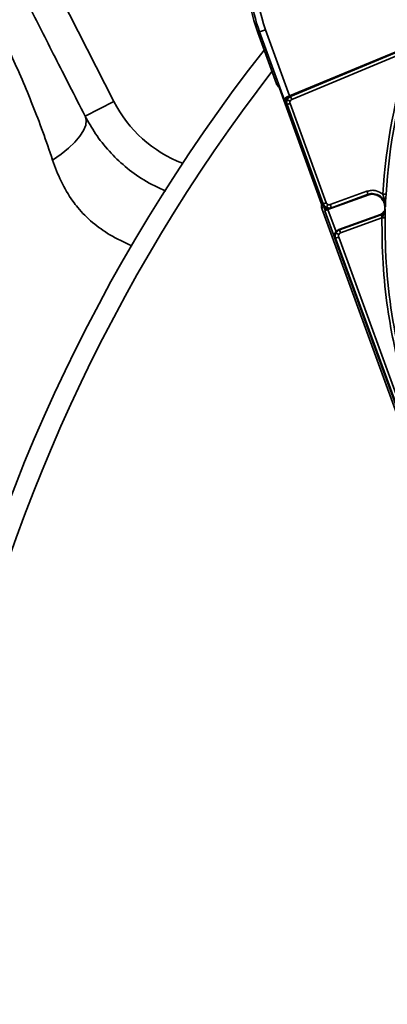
# Model space of a CAD drawing. Header units: millimetres. Extents: x -10540 to 6039, y -7467 to 6433.
# Tile 13 of 236: x -4641 to -4584, y -2035 to -1883. Entities that reach past the tile are written whole.
import ezdxf

# ---------------------------------------------------------------- set-up
doc = ezdxf.new("R2010")
doc.units = ezdxf.units.MM
doc.header["$LTSCALE"] = 8

msp = doc.modelspace()

# ---------------------------------------------------------------- linework, layer by layer
at = {"linetype": 'Continuous', "lineweight": 35}
for p, q in [((-4672.97, -1804.76), (-4626.82, -1895.34)), ((-4604.23, -1884.55), (-4603.29, -1884.21)), ((-4603.29, -1884.21), (-4599.56, -1894.46)), ((-4604.51, -1884.66), (-4604.23, -1884.55)), ((-4604.51, -1884.66), (-4601.62, -1892.6)), ((-4600.33, -1895.27), (-4604.23, -1884.55)), ((-4599.56, -1894.46), (-4580.34, -1886.49)), ((-4599.51, -1894.52), (-4580.53, -1886.59)), ((-4599.5, -1894.53), (-4580.53, -1886.6)), ((-4599.41, -1894.57), (-4580.47, -1886.65)), ((-4580.86, -1887.36), (-4599.22, -1895.03)), ((-4599.97, -1894.68), (-4587.27, -1889.41)), ((-4601.62, -1892.6), (-4601.35, -1892.72)), ((-4594.45, -1911.69), (-4601.35, -1892.72)), ((-4600.03, -1894.65), (-4599.97, -1894.68)), ((-4599.91, -1894.83), (-4599.97, -1894.68)), ((-4599.51, -1894.52), (-4599.86, -1894.76)), ((-4599.5, -1894.53), (-4599.41, -1894.57)), ((-4599.22, -1895.03), (-4599.41, -1894.57)), ((-4631.28, -1897.61), (-4626.82, -1895.34)), ((-4600.25, -1895.31), (-4600.33, -1895.27)), ((-4600.1, -1895.25), (-4600.25, -1895.31)), ((-4594.08, -1912.26), (-4600.25, -1895.31)), ((-4600.07, -1895.79), (-4599.63, -1896.98)), ((-4599.97, -1895.83), (-4600.06, -1895.79)), ((-4594.41, -1911.3), (-4600.06, -1895.79)), ((-4594.37, -1911.21), (-4599.97, -1895.83)), ((-4599.5, -1895.66), (-4593.9, -1911.04)), ((-4594.84, -1910.14), (-4594.42, -1911.31)), ((-4587.38, -1909.82), (-4594.08, -1912.26)), ((-4587.31, -1909.81), (-4593.62, -1912.11)), ((-4593.26, -1911.34), (-4587.58, -1909.27)), ((-4587.48, -1909.85), (-4593.13, -1911.9)), ((-4587.49, -1909.86), (-4593.13, -1911.91)), ((-4587.41, -1909.74), (-4593.09, -1911.81)), ((-4585.97, -1909.77), (-4586.44, -1909.64)), ((-4585.55, -1910), (-4585.97, -1909.77)), ((-4584.96, -1910.21), (-4585.11, -1909.71)), ((-4584.83, -1910.7), (-4584.96, -1910.21)), ((-4584.64, -1910.25), (-4584.68, -1910.79)), ((-4584.61, -1909.74), (-4584.64, -1910.25)), ((-4594.45, -1911.69), (-4594.57, -1911.95)), ((-4594.42, -1911.31), (-4594.18, -1911.68)), ((-4594.41, -1911.3), (-4594.37, -1911.21)), ((-4593.9, -1911.04), (-4594.37, -1911.21)), ((-4593.89, -1911.87), (-4594.08, -1912.26)), ((-4593.09, -1911.81), (-4593.13, -1911.9)), ((-4584.95, -1911), (-4584.93, -1911.05)), ((-4584.78, -1911.16), (-4584.92, -1910.74)), ((-4584.78, -1910.91), (-4584.83, -1910.7)), ((-4584.81, -1912.01), (-4584.81, -1911.8)), ((-4584.74, -1911.19), (-4584.78, -1910.91)), ((-4584.72, -1911.69), (-4584.78, -1911.16)), ((-4584.73, -1911.4), (-4584.74, -1911.19)), ((-4584.72, -1911.69), (-4584.73, -1911.4)), ((-4584.69, -1911.02), (-4584.7, -1911.26)), ((-4584.68, -1910.79), (-4584.69, -1911.02)), ((-4594.57, -1911.95), (-4560.04, -2006.82)), ((-4594.09, -1912.29), (-4594.08, -1912.26)), ((-4569.65, -1979.42), (-4594.09, -1912.29)), ((-4593.62, -1912.11), (-4592.37, -1915.54)), ((-4591.93, -1915.2), (-4585.46, -1912.85)), ((-4591.84, -1915.25), (-4585.39, -1912.9)), ((-4585.25, -1913.38), (-4591.66, -1915.72)), ((-4585.24, -1913.33), (-4585.39, -1912.9)), ((-4585.25, -1913.38), (-4584.75, -1913.39)), ((-4585.24, -1913.33), (-4584.92, -1912.68)), ((-4584.74, -1912.25), (-4584.74, -1912.54)), ((-4592.43, -1916.53), (-4592.53, -1916.48)), ((-4571.33, -1974.73), (-4592.53, -1916.48)), ((-4591.96, -1916.36), (-4592.43, -1916.53)), ((-4591.96, -1916.36), (-4570.81, -1974.47)), ((-4591.93, -1915.2), (-4591.84, -1915.25)), ((-4591.66, -1915.72), (-4591.84, -1915.25)), ((-4571.28, -1974.64), (-4592.43, -1916.53))]:
    msp.add_line(p, q, dxfattribs=at)
at = {"linetype": 'Continuous', "lineweight": 35, "flags": 128}
for points in [[(-4631.28, -1897.61), (-4631.11, -1898.25), (-4631.18, -1898.99), (-4631.51, -1899.82), (-4632.07, -1900.71), (-4632.86, -1901.65), (-4633.85, -1902.6), (-4635.01, -1903.53), (-4636.31, -1904.43)], [(-4587.49, -1909.86), (-4587.11, -1909.76), (-4586.78, -1909.74)], [(-4587.48, -1909.85), (-4587.44, -1909.79), (-4587.41, -1909.74)], [(-4584.72, -1911.69), (-4584.77, -1911.75), (-4584.8, -1911.8)], [(-4585.39, -1912.9), (-4585.43, -1912.87), (-4585.46, -1912.85)], [(-4584.81, -1911.94), (-4584.77, -1911.97), (-4584.73, -1911.99)]]:
    msp.add_lwpolyline(points, dxfattribs=at)
at = {"color": 4}
msp.add_circle((-4390.83, -2053.67), 496.89, dxfattribs=at)
at = {"linetype": 'Continuous', "lineweight": 35}
for centre, radius, start, end in [((-4580.67, -1875.98), 24.07, 181.3129, 200), ((-4580.67, -1875.98), 25.37, 188.1951, 200), ((-4580.67, -1875.98), 25.07, 186.7909, 200), ((-4390.83, -2053.67), 270, 141.9779, 194.7006), ((-4497.36, -1914.83), 87.9, 161.7894, 176.6597), ((-4497.36, -1914.83), 87.4, 161.7894, 176.6597), ((-4390.83, -2053.67), 267, 142.3808, 193.9026), ((-4599.78, -1895.14), 0.5, 112.5428, 199.9807), ((-4609, -1886.26), 20, 207, 249.0053), ((-4586.81, -1911.74), 2, 358.0188, 20), ((-4497.36, -1914.83), 87.4, 179.0563, 200)]:
    msp.add_arc(centre, radius, start, end, dxfattribs=at)
for centre, major_axis, ratio, start_param, end_param in [((-4600.68, -1892.26), (0.907, -0.423), 0.999695, 3.926839, 4.712389), ((-4599.12, -1895.45), (-0.916, 0.402), 0.999709, 5.521229, 7.045141), ((-4593.63, -1911.61), (-0.423, -0.907), 0.999695, 4.712389, 5.497939), ((-4593.47, -1910.96), (-0.423, -0.907), 0.999695, 5.497939, 7.068431)]:
    msp.add_ellipse(centre, major_axis=major_axis, ratio=ratio, start_param=start_param, end_param=end_param, dxfattribs=at)
for points, knots in [([(-4644.46, -1871.74), (-4643.01, -1874.58), (-4640.88, -1878.76), (-4638.06, -1884.29), (-4635.94, -1888.46), (-4633.7, -1892.86), (-4632.08, -1896.03), (-4631.28, -1897.61)], [0, 0, 0, 0, 0.347224, 0.50912, 0.670951, 0.835547, 1, 1, 1, 1]), ([(-4636.31, -1904.43), (-4636.82, -1902.94), (-4637.83, -1899.98), (-4639.42, -1895.85), (-4641.05, -1891.91), (-4643.49, -1886.37), (-4645.48, -1882.19), (-4646.87, -1879.25)], [0, 0, 0, 0, 0.153166, 0.306484, 0.464622, 0.622839, 1, 1, 1, 1]), ([(-4600.33, -1895.27), (-4600.33, -1895.27), (-4600.34, -1895.25), (-4600.36, -1895.14), (-4600.34, -1894.97), (-4600.23, -1894.76), (-4600.09, -1894.68), (-4600.03, -1894.65)], [0, 0, 0, 0, 0.005544, 0.12204, 0.502232, 0.776442, 1, 1, 1, 1]), ([(-4599.56, -1894.46), (-4599.65, -1894.5), (-4599.82, -1894.56), (-4599.96, -1894.62), (-4600.03, -1894.65)], [0, 0, 0, 0, 0.559859, 1, 1, 1, 1]), ([(-4599.48, -1895.29), (-4599.55, -1895.26), (-4599.68, -1895.2), (-4599.83, -1895.13), (-4599.92, -1895.09), (-4599.94, -1895.09), (-4599.94, -1895.09)], [0, 0, 0, 0, 0.2705654, 0.5623508, 0.7894326, 1, 1, 1, 1]), ([(-4599.22, -1895.03), (-4599.28, -1895.06), (-4599.4, -1895.12), (-4599.46, -1895.24), (-4599.48, -1895.29)], [0, 0, 0, 0, 0.5592257, 1, 1, 1, 1]), ([(-4600.09, -1895.21), (-4600.11, -1895.29), (-4600.15, -1895.48), (-4600.1, -1895.68), (-4600.07, -1895.79)], [0, 0, 0, 0, 0.434189, 1, 1, 1, 1]), ([(-4599.5, -1895.66), (-4599.56, -1895.68), (-4599.7, -1895.73), (-4599.86, -1895.79), (-4599.95, -1895.82), (-4599.96, -1895.83), (-4599.97, -1895.83)], [0, 0, 0, 0, 0.2704818, 0.5623724, 0.7895161, 1, 1, 1, 1]), ([(-4599.48, -1895.29), (-4599.51, -1895.36), (-4599.54, -1895.48), (-4599.51, -1895.6), (-4599.5, -1895.66)], [0, 0, 0, 0, 0.559206, 1, 1, 1, 1]), ([(-4631.28, -1897.61), (-4630.77, -1898.52), (-4629.74, -1900.38), (-4627.64, -1903.04), (-4625.09, -1905.49), (-4622.16, -1907.66), (-4619.91, -1908.71), (-4618.76, -1909.25)], [0, 0, 0, 0, 0.197678, 0.401339, 0.591114, 0.789423, 1, 1, 1, 1]), ([(-4624.04, -1917.74), (-4625.19, -1917.2), (-4627.34, -1916.2), (-4630.16, -1914.16), (-4632.03, -1912.33), (-4633.67, -1910.18), (-4635.11, -1907.73), (-4635.91, -1905.53), (-4636.31, -1904.43)], [0, 0, 0, 0, 0.19923, 0.372269, 0.544633, 0.608984, 0.80419, 1, 1, 1, 1]), ([(-4587.58, -1909.27), (-4587.34, -1909.21), (-4586.87, -1909.08), (-4585.98, -1909.16), (-4585.44, -1909.5), (-4585.11, -1909.71)], [0, 0, 0, 0, 0.280731, 0.560872, 1, 1, 1, 1]), ([(-4587.58, -1909.27), (-4587.55, -1909.34), (-4587.5, -1909.47), (-4587.45, -1909.63), (-4587.41, -1909.72), (-4587.41, -1909.74), (-4587.41, -1909.74)], [0, 0, 0, 0, 0.270482, 0.562372, 0.789516, 1, 1, 1, 1]), ([(-4584.8, -1911.8), (-4584.81, -1911.57), (-4584.84, -1911.12), (-4585.17, -1910.51), (-4585.66, -1910.04), (-4586.28, -1909.76), (-4586.92, -1909.69), (-4587.31, -1909.8), (-4587.48, -1909.85)], [0, 0, 0, 0, 0.172609, 0.345221, 0.517775, 0.690282, 0.862792, 1, 1, 1, 1]), ([(-4586.44, -1909.64), (-4586.62, -1909.63), (-4586.94, -1909.6), (-4587.26, -1909.7), (-4587.41, -1909.74)], [0, 0, 0, 0, 0.523558, 1, 1, 1, 1]), ([(-4584.92, -1910.74), (-4585, -1910.6), (-4585.17, -1910.32), (-4585.42, -1910.11), (-4585.55, -1910)], [0, 0, 0, 0, 0.4924711, 1, 1, 1, 1]), ([(-4584.61, -1909.74), (-4584.62, -1909.74), (-4584.64, -1909.73), (-4584.78, -1909.73), (-4584.95, -1909.72), (-4585.06, -1909.71), (-4585.11, -1909.71)], [0, 0, 0, 0, 0.270482, 0.562372, 0.789516, 1, 1, 1, 1]), ([(-4593.9, -1911.04), (-4593.86, -1911.11), (-4593.8, -1911.23), (-4593.69, -1911.29), (-4593.64, -1911.32)], [0, 0, 0, 0, 0.559179, 1, 1, 1, 1]), ([(-4593.64, -1911.32), (-4593.67, -1911.39), (-4593.73, -1911.52), (-4593.8, -1911.67), (-4593.84, -1911.76), (-4593.85, -1911.77), (-4593.85, -1911.78)], [0, 0, 0, 0, 0.270572, 0.562349, 0.789426, 1, 1, 1, 1]), ([(-4593.64, -1911.32), (-4593.57, -1911.35), (-4593.44, -1911.39), (-4593.31, -1911.35), (-4593.26, -1911.34)], [0, 0, 0, 0, 0.559157, 1, 1, 1, 1]), ([(-4593.49, -1911.97), (-4593.49, -1911.97), (-4593.37, -1911.99), (-4593.25, -1911.95), (-4593.13, -1911.91)], [0, 0, 0, 0, 0.063269, 1, 1, 1, 1]), ([(-4593.26, -1911.34), (-4593.23, -1911.41), (-4593.18, -1911.54), (-4593.13, -1911.7), (-4593.09, -1911.79), (-4593.09, -1911.8), (-4593.09, -1911.81)], [0, 0, 0, 0, 0.270482, 0.562372, 0.789516, 1, 1, 1, 1]), ([(-4584.7, -1911.26), (-4584.71, -1911.33), (-4584.71, -1911.48), (-4584.72, -1911.62), (-4584.72, -1911.69)], [0, 0, 0, 0, 0.525751, 1, 1, 1, 1]), ([(-4594.09, -1912.29), (-4594.08, -1912.28), (-4594.06, -1912.27), (-4593.94, -1912.22), (-4593.78, -1912.16), (-4593.67, -1912.13), (-4593.62, -1912.11)], [0, 0, 0, 0, 0.274492, 0.560756, 0.784853, 1, 1, 1, 1]), ([(-4585.46, -1912.85), (-4585.36, -1912.8), (-4585.16, -1912.7), (-4584.94, -1912.44), (-4584.83, -1912.17), (-4584.81, -1912), (-4584.81, -1911.94)], [0, 0, 0, 0, 0.283663, 0.567328, 0.85097, 1, 1, 1, 1]), ([(-4585.39, -1912.9), (-4585.3, -1912.86), (-4585.12, -1912.78), (-4584.92, -1912.55), (-4584.77, -1912.29), (-4584.75, -1912.09), (-4584.73, -1911.99)], [0, 0, 0, 0, 0.250222, 0.499981, 0.749798, 1, 1, 1, 1]), ([(-4585.25, -1913.38), (-4585.25, -1913.37), (-4585.24, -1913.36), (-4585.24, -1913.34), (-4585.24, -1913.33)], [0, 0, 0, 0, 0.5599974, 1, 1, 1, 1]), ([(-4579.96, -1944.89), (-4580.91, -1942.05), (-4582.79, -1936.35), (-4584.36, -1928.13), (-4585.2, -1920.45), (-4585.24, -1915.74), (-4585.25, -1913.38)], [0, 0, 0, 0, 0.279979, 0.559959, 0.77998, 1, 1, 1, 1]), ([(-4585.24, -1913.33), (-4585.17, -1913.33), (-4585.02, -1913.33), (-4584.86, -1913.32), (-4584.77, -1913.31), (-4584.76, -1913.3), (-4584.75, -1913.3)], [0, 0, 0, 0, 0.270859, 0.562275, 0.789139, 1, 1, 1, 1]), ([(-4584.92, -1912.68), (-4584.88, -1912.57), (-4584.77, -1912.36), (-4584.75, -1912.12), (-4584.73, -1911.99)], [0, 0, 0, 0, 0.470593, 1, 1, 1, 1]), ([(-4584.74, -1912.54), (-4584.74, -1912.65), (-4584.74, -1912.88), (-4584.75, -1913.16), (-4584.75, -1913.3)], [0, 0, 0, 0, 0.5083537, 1, 1, 1, 1]), ([(-4584.75, -1913.3), (-4584.75, -1913.32), (-4584.75, -1913.35), (-4584.75, -1913.38), (-4584.75, -1913.39)], [0, 0, 0, 0, 0.560049, 1, 1, 1, 1]), ([(-4584.73, -1911.99), (-4584.73, -1912.04), (-4584.74, -1912.12), (-4584.74, -1912.21), (-4584.74, -1912.25)], [0, 0, 0, 0, 0.565796, 1, 1, 1, 1]), ([(-4592.53, -1916.48), (-4592.56, -1916.34), (-4592.62, -1916.05), (-4592.48, -1915.65), (-4592.24, -1915.35), (-4592.03, -1915.25), (-4591.93, -1915.2)], [0, 0, 0, 0, 0.2744, 0.560895, 0.785216, 1, 1, 1, 1]), ([(-4592.4, -1915.76), (-4592.39, -1915.77), (-4592.37, -1915.78), (-4592.25, -1915.83), (-4592.1, -1915.9), (-4592, -1915.95), (-4591.95, -1915.97)], [0, 0, 0, 0, 0.270572, 0.562349, 0.789426, 1, 1, 1, 1]), ([(-4591.95, -1915.97), (-4591.97, -1916.05), (-4592.01, -1916.17), (-4591.98, -1916.3), (-4591.96, -1916.36)], [0, 0, 0, 0, 0.559157, 1, 1, 1, 1]), ([(-4591.66, -1915.72), (-4591.73, -1915.75), (-4591.85, -1915.81), (-4591.92, -1915.92), (-4591.95, -1915.97)], [0, 0, 0, 0, 0.559179, 1, 1, 1, 1])]:
    msp.add_open_spline(points, degree=3, knots=knots, dxfattribs=at)
for points in [[(-4599.97, -1895.83), (-4599.98, -1895.77), (-4600.02, -1895.65), (-4600.03, -1895.46), (-4600.01, -1895.27), (-4599.96, -1895.15), (-4599.94, -1895.09)], [(-4599.94, -1895.09), (-4599.91, -1895.03), (-4599.86, -1894.92), (-4599.73, -1894.77), (-4599.58, -1894.65), (-4599.47, -1894.59), (-4599.41, -1894.57)], [(-4593.85, -1911.78), (-4593.91, -1911.74), (-4594.02, -1911.68), (-4594.17, -1911.55), (-4594.29, -1911.39), (-4594.34, -1911.27), (-4594.37, -1911.21)], [(-4593.09, -1911.81), (-4593.15, -1911.83), (-4593.27, -1911.87), (-4593.47, -1911.87), (-4593.67, -1911.85), (-4593.79, -1911.8), (-4593.85, -1911.78)], [(-4592.43, -1916.53), (-4592.45, -1916.46), (-4592.49, -1916.34), (-4592.5, -1916.14), (-4592.47, -1915.95), (-4592.42, -1915.82), (-4592.4, -1915.76)], [(-4592.4, -1915.76), (-4592.37, -1915.71), (-4592.31, -1915.59), (-4592.17, -1915.44), (-4592.02, -1915.32), (-4591.9, -1915.27), (-4591.84, -1915.25)]]:
    msp.add_open_spline(points, degree=3, dxfattribs=at)

doc.saveas('drawing.dxf')
